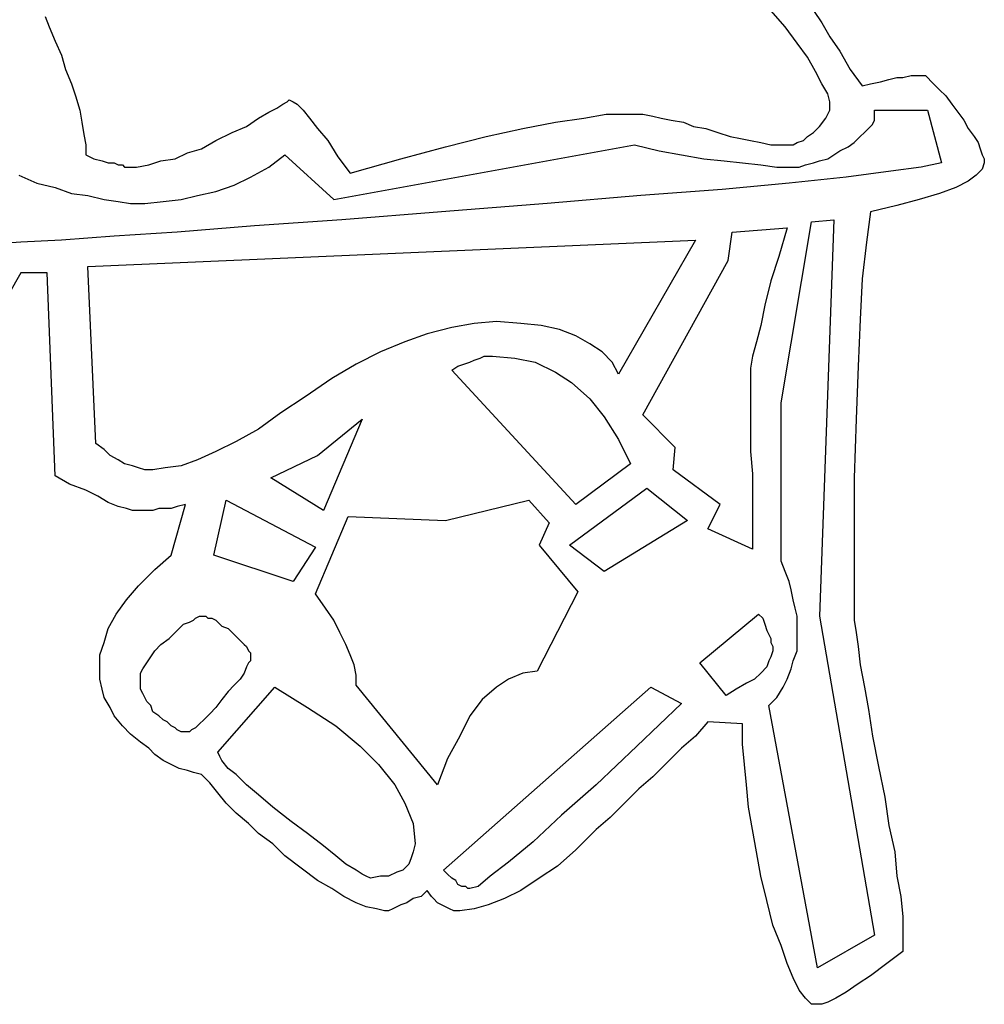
# Model space of a CAD drawing. Extents: x 0.1 to 21.2, y 0 to 2.6.
# Tile 5 of 23: x 3.915 to 4.842, y 0.006 to 0.952. Entities that reach past the tile are written whole.
import ezdxf

# ---------------------------------------------------------------- set-up
doc = ezdxf.new("R2010")
doc.units = 0

msp = doc.modelspace()

# ---------------------------------------------------------------- linework, layer by layer
at = {"color": 0}
for p, q in [((4.650391, 0.945313, 0.5), (4.636719, 0.960938, 0.5)), ((4.677734, 0.960938, 0.5), (4.685547, 0.949219, 0.5)), ((3.939453, 0.955078, 0.5), (3.943359, 0.945313, 0.5)), ((4.685547, 0.949219, 0.5), (4.693359, 0.935547, 0.5)), ((3.943359, 0.945313, 0.5), (3.949219, 0.931641, 0.5)), ((4.662109, 0.929688, 0.5), (4.650391, 0.945313, 0.5)), ((3.949219, 0.931641, 0.5), (3.955078, 0.917969, 0.5)), ((4.671875, 0.916016, 0.5), (4.662109, 0.929688, 0.5)), ((4.693359, 0.935547, 0.5), (4.703125, 0.921875, 0.5)), ((3.955078, 0.917969, 0.5), (3.958984, 0.904297, 0.5)), ((4.703125, 0.921875, 0.5), (4.712891, 0.904297, 0.5)), ((4.679688, 0.902344, 0.5), (4.671875, 0.916016, 0.5)), ((3.958984, 0.904297, 0.5), (3.964844, 0.890625, 0.5)), ((4.685547, 0.890625, 0.5), (4.679688, 0.902344, 0.5)), ((4.712891, 0.904297, 0.5), (4.724609, 0.888672, 0.5)), ((3.964844, 0.890625, 0.5), (3.96875, 0.878906, 0.5)), ((4.691406, 0.880859, 0.5), (4.685547, 0.890625, 0.5)), ((4.724609, 0.888672, 0.5), (4.732422, 0.890625, 0.5)), ((4.732422, 0.890625, 0.5), (4.742188, 0.892578, 0.5)), ((4.742188, 0.892578, 0.5), (4.75, 0.894531, 0.5)), ((4.75, 0.894531, 0.5), (4.757813, 0.896484, 0.5)), ((4.757813, 0.896484, 0.5), (4.763672, 0.896484, 0.5)), ((4.763672, 0.896484, 0.5), (4.771484, 0.898438, 0.5)), ((4.771484, 0.898438, 0.5), (4.777344, 0.898438, 0.5)), ((4.777344, 0.898438, 0.5), (4.783203, 0.898438, 0.5)), ((4.783203, 0.898438, 0.5), (4.785156, 0.898438, 0.5)), ((4.785156, 0.898438, 0.5), (4.787109, 0.896484, 0.5)), ((4.787109, 0.896484, 0.5), (4.791016, 0.892578, 0.5)), ((4.791016, 0.892578, 0.5), (4.794922, 0.888672, 0.5)), ((4.693359, 0.873047, 0.5), (4.691406, 0.880859, 0.5)), ((4.794922, 0.888672, 0.5), (4.798828, 0.884766, 0.5)), ((4.798828, 0.884766, 0.5), (4.804688, 0.878906, 0.5)), ((3.96875, 0.878906, 0.5), (3.972656, 0.865234, 0.5)), ((4.162109, 0.867188, 0.5), (4.167969, 0.871094, 0.5)), ((4.167969, 0.871094, 0.5), (4.171875, 0.873047, 0.5)), ((4.171875, 0.873047, 0.5), (4.173828, 0.875, 0.5)), ((4.173828, 0.875, 0.5), (4.177734, 0.873047, 0.5)), ((4.173828, 0.875, 0.5), (4.173828, 0.875, 0.5)), ((4.177734, 0.873047, 0.5), (4.181641, 0.871094, 0.5)), ((4.181641, 0.871094, 0.5), (4.1875, 0.865234, 0.5)), ((4.693359, 0.865234, 0.5), (4.693359, 0.873047, 0.5)), ((4.804688, 0.878906, 0.5), (4.810547, 0.871094, 0.5)), ((4.810547, 0.871094, 0.5), (4.816406, 0.863281, 0.5)), ((3.972656, 0.865234, 0.5), (3.974609, 0.853516, 0.5)), ((4.144531, 0.857422, 0.5), (4.154297, 0.863281, 0.5)), ((4.154297, 0.863281, 0.5), (4.162109, 0.867188, 0.5)), ((4.1875, 0.865234, 0.5), (4.193359, 0.857422, 0.5)), ((4.457031, 0.857422, 0.5), (4.478516, 0.861328, 0.5)), ((4.478516, 0.861328, 0.5), (4.498047, 0.861328, 0.5)), ((4.498047, 0.861328, 0.5), (4.505859, 0.861328, 0.5)), ((4.505859, 0.861328, 0.5), (4.513672, 0.861328, 0.5)), ((4.513672, 0.861328, 0.5), (4.523438, 0.859375, 0.5)), ((4.689453, 0.857422, 0.5), (4.693359, 0.865234, 0.5)), ((4.736328, 0.861328, 0.5), (4.736328, 0.865234, 0.5)), ((4.736328, 0.865234, 0.5), (4.787109, 0.865234, 0.5)), ((4.736328, 0.855469, 0.5), (4.736328, 0.861328, 0.5)), ((4.787109, 0.865234, 0.5), (4.800781, 0.814453, 0.5)), ((4.816406, 0.863281, 0.5), (4.822266, 0.855469, 0.5)), ((3.974609, 0.853516, 0.5), (3.976563, 0.841797, 0.5)), ((4.132813, 0.849609, 0.5), (4.144531, 0.857422, 0.5)), ((4.193359, 0.857422, 0.5), (4.201172, 0.847656, 0.5)), ((4.398438, 0.847656, 0.5), (4.429688, 0.853516, 0.5)), ((4.429688, 0.853516, 0.5), (4.457031, 0.857422, 0.5)), ((4.523438, 0.859375, 0.5), (4.53125, 0.857422, 0.5)), ((4.53125, 0.857422, 0.5), (4.541016, 0.855469, 0.5)), ((4.541016, 0.855469, 0.5), (4.552734, 0.853516, 0.5)), ((4.552734, 0.853516, 0.5), (4.5625, 0.849609, 0.5)), ((4.683594, 0.849609, 0.5), (4.689453, 0.857422, 0.5)), ((4.734375, 0.851563, 0.5), (4.736328, 0.855469, 0.5)), ((4.822266, 0.855469, 0.5), (4.826172, 0.847656, 0.5)), ((4.103516, 0.835938, 0.5), (4.119141, 0.84375, 0.5)), ((4.119141, 0.84375, 0.5), (4.132813, 0.849609, 0.5)), ((4.201172, 0.847656, 0.5), (4.210938, 0.835938, 0.5)), ((4.363281, 0.839844, 0.5), (4.398438, 0.847656, 0.5)), ((4.5625, 0.849609, 0.5), (4.574219, 0.847656, 0.5)), ((4.574219, 0.847656, 0.5), (4.585938, 0.84375, 0.5)), ((4.585938, 0.84375, 0.5), (4.597656, 0.839844, 0.5)), ((4.671875, 0.839844, 0.5), (4.677734, 0.84375, 0.5)), ((4.677734, 0.84375, 0.5), (4.683594, 0.849609, 0.5)), ((4.722656, 0.839844, 0.5), (4.726563, 0.84375, 0.5)), ((4.726563, 0.84375, 0.5), (4.730469, 0.847656, 0.5)), ((4.730469, 0.847656, 0.5), (4.734375, 0.851563, 0.5)), ((4.826172, 0.847656, 0.5), (4.832031, 0.839844, 0.5)), ((3.976563, 0.841797, 0.5), (3.978516, 0.832031, 0.5)), ((4.089844, 0.828125, 0.5), (4.103516, 0.835938, 0.5)), ((4.210938, 0.835938, 0.5), (4.220703, 0.820313, 0.5)), ((4.324219, 0.830078, 0.5), (4.363281, 0.839844, 0.5)), ((4.597656, 0.839844, 0.5), (4.607422, 0.837891, 0.5)), ((4.607422, 0.837891, 0.5), (4.617188, 0.835938, 0.5)), ((4.617188, 0.835938, 0.5), (4.626953, 0.833984, 0.5)), ((4.626953, 0.833984, 0.5), (4.636719, 0.832031, 0.5)), ((4.658203, 0.832031, 0.5), (4.662109, 0.833984, 0.5)), ((4.662109, 0.833984, 0.5), (4.667969, 0.835938, 0.5)), ((4.667969, 0.835938, 0.5), (4.671875, 0.839844, 0.5)), ((4.710938, 0.830078, 0.5), (4.716797, 0.833984, 0.5)), ((4.716797, 0.833984, 0.5), (4.722656, 0.839844, 0.5)), ((4.832031, 0.839844, 0.5), (4.835938, 0.833984, 0.5)), ((4.835938, 0.833984, 0.5), (4.837891, 0.828125, 0.5)), ((3.978516, 0.832031, 0.5), (3.978516, 0.822266, 0.5)), ((4.064453, 0.818359, 0.5), (4.076172, 0.824219, 0.5)), ((4.076172, 0.824219, 0.5), (4.089844, 0.828125, 0.5)), ((4.216797, 0.779297, 0.5), (4.505859, 0.832031, 0.5)), ((4.28125, 0.818359, 0.5), (4.324219, 0.830078, 0.5)), ((4.505859, 0.832031, 0.5), (4.529297, 0.826172, 0.5)), ((4.529297, 0.826172, 0.5), (4.550781, 0.822266, 0.5)), ((4.636719, 0.832031, 0.5), (4.644531, 0.832031, 0.5)), ((4.644531, 0.832031, 0.5), (4.652344, 0.832031, 0.5)), ((4.652344, 0.832031, 0.5), (4.658203, 0.832031, 0.5)), ((4.697266, 0.822266, 0.5), (4.703125, 0.826172, 0.5)), ((4.703125, 0.826172, 0.5), (4.710938, 0.830078, 0.5)), ((4.837891, 0.828125, 0.5), (4.839844, 0.822266, 0.5)), ((3.978516, 0.822266, 0.5), (3.986328, 0.818359, 0.5)), ((3.986328, 0.818359, 0.5), (3.994141, 0.816406, 0.5)), ((3.994141, 0.816406, 0.5), (4, 0.814453, 0.5)), ((4, 0.814453, 0.5), (4.005859, 0.814453, 0.5)), ((4.005859, 0.814453, 0.5), (4.009766, 0.8125, 0.5)), ((4.039063, 0.8125, 0.5), (4.050781, 0.816406, 0.5)), ((4.050781, 0.816406, 0.5), (4.064453, 0.818359, 0.5)), ((4.154297, 0.810547, 0.5), (4.169922, 0.822266, 0.5)), ((4.169922, 0.822266, 0.5), (4.216797, 0.779297, 0.5)), ((4.220703, 0.820313, 0.5), (4.232422, 0.804688, 0.5)), ((4.232422, 0.804688, 0.5), (4.28125, 0.818359, 0.5)), ((4.550781, 0.822266, 0.5), (4.572266, 0.818359, 0.5)), ((4.572266, 0.818359, 0.5), (4.591797, 0.816406, 0.5)), ((4.591797, 0.816406, 0.5), (4.609375, 0.814453, 0.5)), ((4.609375, 0.814453, 0.5), (4.626953, 0.8125, 0.5)), ((4.669922, 0.8125, 0.5), (4.677734, 0.814453, 0.5)), ((4.677734, 0.814453, 0.5), (4.683594, 0.816406, 0.5)), ((4.683594, 0.816406, 0.5), (4.691406, 0.818359, 0.5)), ((4.691406, 0.818359, 0.5), (4.697266, 0.822266, 0.5)), ((4.800781, 0.814453, 0.5), (4.78125, 0.810547, 0.5)), ((4.839844, 0.822266, 0.5), (4.841797, 0.818359, 0.5)), ((4.841797, 0.814453, 0.5), (4.839844, 0.808594, 0.5)), ((4.841797, 0.818359, 0.5), (4.841797, 0.814453, 0.5)), ((4.009766, 0.8125, 0.5), (4.013672, 0.8125, 0.5)), ((4.013672, 0.8125, 0.5), (4.015625, 0.810547, 0.5)), ((4.015625, 0.810547, 0.5), (4.017578, 0.810547, 0.5)), ((4.017578, 0.810547, 0.5), (4.027344, 0.810547, 0.5)), ((4.027344, 0.810547, 0.5), (4.039063, 0.8125, 0.5)), ((4.136719, 0.800781, 0.5), (4.154297, 0.810547, 0.5)), ((4.626953, 0.8125, 0.5), (4.642578, 0.810547, 0.5)), ((4.642578, 0.810547, 0.5), (4.658203, 0.810547, 0.5)), ((4.658203, 0.810547, 0.5), (4.664063, 0.810547, 0.5)), ((4.664063, 0.810547, 0.5), (4.669922, 0.8125, 0.5)), ((4.751953, 0.806641, 0.5), (4.708984, 0.800781, 0.5)), ((4.78125, 0.810547, 0.5), (4.751953, 0.806641, 0.5)), ((4.839844, 0.808594, 0.5), (4.833984, 0.802734, 0.5)), ((3.914063, 0.802734, 0.5), (3.931641, 0.794922, 0.5)), ((3.931641, 0.794922, 0.5), (3.949219, 0.791016, 0.5)), ((4.121094, 0.792969, 0.5), (4.136719, 0.800781, 0.5)), ((4.654297, 0.794922, 0.5), (4.589844, 0.789063, 0.5)), ((4.708984, 0.800781, 0.5), (4.654297, 0.794922, 0.5)), ((4.826172, 0.796875, 0.5), (4.814453, 0.791016, 0.5)), ((4.833984, 0.802734, 0.5), (4.826172, 0.796875, 0.5)), ((3.949219, 0.791016, 0.5), (3.964844, 0.785156, 0.5)), ((4.085938, 0.783203, 0.5), (4.103516, 0.787109, 0.5)), ((4.103516, 0.787109, 0.5), (4.121094, 0.792969, 0.5)), ((4.589844, 0.789063, 0.5), (4.511719, 0.783203, 0.5)), ((4.814453, 0.791016, 0.5), (4.798828, 0.785156, 0.5)), ((3.964844, 0.785156, 0.5), (3.980469, 0.783203, 0.5)), ((3.980469, 0.783203, 0.5), (3.996094, 0.779297, 0.5)), ((3.996094, 0.779297, 0.5), (4.009766, 0.777344, 0.5)), ((4.009766, 0.777344, 0.5), (4.021484, 0.775391, 0.5)), ((4.035156, 0.775391, 0.5), (4.052734, 0.777344, 0.5)), ((4.052734, 0.777344, 0.5), (4.070313, 0.779297, 0.5)), ((4.070313, 0.779297, 0.5), (4.085938, 0.783203, 0.5)), ((4.511719, 0.783203, 0.5), (4.421875, 0.775391, 0.5)), ((4.779297, 0.779297, 0.5), (4.757813, 0.773438, 0.5)), ((4.798828, 0.785156, 0.5), (4.779297, 0.779297, 0.5)), ((4.021484, 0.775391, 0.5), (4.035156, 0.775391, 0.5)), ((4.320313, 0.767578, 0.5), (4.224609, 0.759766, 0.5)), ((4.421875, 0.775391, 0.5), (4.320313, 0.767578, 0.5)), ((4.732422, 0.767578, 0.5), (4.728516, 0.738281, 0.5)), ((4.757813, 0.773438, 0.5), (4.732422, 0.767578, 0.5)), ((4.224609, 0.759766, 0.5), (4.140625, 0.753906, 0.5)), ((4.646484, 0.583984, 0.5), (4.675781, 0.757813, 0.5)), ((4.675781, 0.757813, 0.5), (4.697266, 0.759766, 0.5)), ((4.697266, 0.759766, 0.5), (4.683594, 0.378906, 0.5)), ((4.066406, 0.748047, 0.5), (4.005859, 0.744141, 0.5)), ((4.140625, 0.753906, 0.5), (4.066406, 0.748047, 0.5)), ((4.595703, 0.720703, 0.5), (4.599609, 0.748047, 0.5)), ((4.599609, 0.748047, 0.5), (4.652344, 0.751953, 0.5)), ((4.652344, 0.751953, 0.5), (4.644531, 0.724609, 0.5)), ((3.916016, 0.738281, 0.5), (3.888672, 0.736328, 0.5)), ((3.955078, 0.740234, 0.5), (3.916016, 0.738281, 0.5)), ((4.005859, 0.744141, 0.5), (3.955078, 0.740234, 0.5)), ((3.980469, 0.714844, 0.5), (4.564453, 0.740234, 0.5)), ((4.564453, 0.740234, 0.5), (4.490234, 0.611328, 0.5)), ((4.728516, 0.738281, 0.5), (4.724609, 0.703125, 0.5)), ((4.513672, 0.572266, 0.5), (4.595703, 0.720703, 0.5)), ((4.644531, 0.724609, 0.5), (4.636719, 0.701172, 0.5)), ((3.988281, 0.544922, 0.5), (3.980469, 0.714844, 0.5)), ((3.916016, 0.708984, 0.5), (3.867188, 0.623047, 0.5)), ((3.941406, 0.708984, 0.5), (3.916016, 0.708984, 0.5)), ((3.949219, 0.513672, 0.5), (3.941406, 0.708984, 0.5)), ((4.636719, 0.701172, 0.5), (4.630859, 0.677734, 0.5)), ((4.724609, 0.703125, 0.5), (4.722656, 0.664063, 0.5)), ((4.630859, 0.677734, 0.5), (4.626953, 0.658203, 0.5)), ((4.722656, 0.664063, 0.5), (4.720703, 0.619141, 0.5)), ((4.330078, 0.65625, 0.5), (4.306641, 0.650391, 0.5)), ((4.351563, 0.660156, 0.5), (4.330078, 0.65625, 0.5)), ((4.373047, 0.662109, 0.5), (4.351563, 0.660156, 0.5)), ((4.396484, 0.660156, 0.5), (4.373047, 0.662109, 0.5)), ((4.416016, 0.658203, 0.5), (4.396484, 0.660156, 0.5)), ((4.433594, 0.654297, 0.5), (4.416016, 0.658203, 0.5)), ((4.449219, 0.648438, 0.5), (4.433594, 0.654297, 0.5)), ((4.626953, 0.658203, 0.5), (4.623047, 0.642578, 0.5)), ((4.306641, 0.650391, 0.5), (4.285156, 0.642578, 0.5)), ((4.462891, 0.640625, 0.5), (4.449219, 0.648438, 0.5)), ((4.285156, 0.642578, 0.5), (4.261719, 0.632813, 0.5)), ((4.474609, 0.632813, 0.5), (4.462891, 0.640625, 0.5)), ((4.623047, 0.642578, 0.5), (4.619141, 0.628906, 0.5)), ((4.261719, 0.632813, 0.5), (4.238281, 0.621094, 0.5)), ((4.347656, 0.623047, 0.5), (4.351563, 0.625, 0.5)), ((4.351563, 0.625, 0.5), (4.357422, 0.626953, 0.5)), ((4.357422, 0.626953, 0.5), (4.361328, 0.628906, 0.5)), ((4.361328, 0.628906, 0.5), (4.365234, 0.628906, 0.5)), ((4.365234, 0.628906, 0.5), (4.369141, 0.628906, 0.5)), ((4.369141, 0.628906, 0.5), (4.390625, 0.626953, 0.5)), ((4.390625, 0.626953, 0.5), (4.410156, 0.623047, 0.5)), ((4.484375, 0.623047, 0.5), (4.474609, 0.632813, 0.5)), ((4.619141, 0.628906, 0.5), (4.617188, 0.617188, 0.5)), ((4.238281, 0.621094, 0.5), (4.214844, 0.607422, 0.5)), ((4.330078, 0.615234, 0.5), (4.335938, 0.619141, 0.5)), ((4.449219, 0.486328, 0.5), (4.330078, 0.615234, 0.5)), ((4.335938, 0.619141, 0.5), (4.341797, 0.621094, 0.5)), ((4.341797, 0.621094, 0.5), (4.347656, 0.623047, 0.5)), ((4.410156, 0.623047, 0.5), (4.429688, 0.613281, 0.5)), ((4.490234, 0.611328, 0.5), (4.484375, 0.623047, 0.5)), ((4.617188, 0.617188, 0.5), (4.617188, 0.607422, 0.5)), ((4.720703, 0.619141, 0.5), (4.71875, 0.568359, 0.5)), ((4.214844, 0.607422, 0.5), (4.189453, 0.589844, 0.5)), ((4.429688, 0.613281, 0.5), (4.445313, 0.603516, 0.5)), ((4.617188, 0.607422, 0.5), (4.617188, 0.591797, 0.5)), ((4.445313, 0.603516, 0.5), (4.462891, 0.587891, 0.5)), ((4.189453, 0.589844, 0.5), (4.166016, 0.574219, 0.5)), ((4.462891, 0.587891, 0.5), (4.476563, 0.570313, 0.5)), ((4.617188, 0.591797, 0.5), (4.617188, 0.574219, 0.5)), ((4.646484, 0.431641, 0.5), (4.646484, 0.583984, 0.5)), ((4.166016, 0.574219, 0.5), (4.144531, 0.558594, 0.5)), ((4.201172, 0.533203, 0.5), (4.244141, 0.568359, 0.5)), ((4.244141, 0.568359, 0.5), (4.207031, 0.480469, 0.5)), ((4.476563, 0.570313, 0.5), (4.490234, 0.548828, 0.5)), ((4.544922, 0.541016, 0.5), (4.513672, 0.572266, 0.5)), ((4.617188, 0.574219, 0.5), (4.617188, 0.556641, 0.5)), ((4.71875, 0.568359, 0.5), (4.716797, 0.511719, 0.5)), ((4.144531, 0.558594, 0.5), (4.123047, 0.546875, 0.5)), ((4.617188, 0.556641, 0.5), (4.617188, 0.537109, 0.5)), ((3.996094, 0.539063, 0.5), (3.988281, 0.544922, 0.5)), ((4.123047, 0.546875, 0.5), (4.103516, 0.537109, 0.5)), ((4.490234, 0.548828, 0.5), (4.501953, 0.525391, 0.5)), ((4.542969, 0.519531, 0.5), (4.544922, 0.541016, 0.5)), ((4.001953, 0.533203, 0.5), (3.996094, 0.539063, 0.5)), ((4.009766, 0.529297, 0.5), (4.001953, 0.533203, 0.5)), ((4.103516, 0.537109, 0.5), (4.085938, 0.529297, 0.5)), ((4.15625, 0.511719, 0.5), (4.201172, 0.533203, 0.5)), ((4.617188, 0.537109, 0.5), (4.619141, 0.515625, 0.5)), ((4.015625, 0.525391, 0.5), (4.009766, 0.529297, 0.5)), ((4.023438, 0.523438, 0.5), (4.015625, 0.525391, 0.5)), ((4.029297, 0.521484, 0.5), (4.023438, 0.523438, 0.5)), ((4.035156, 0.519531, 0.5), (4.029297, 0.521484, 0.5)), ((4.054688, 0.521484, 0.5), (4.042969, 0.519531, 0.5)), ((4.070313, 0.523438, 0.5), (4.054688, 0.521484, 0.5)), ((4.085938, 0.529297, 0.5), (4.070313, 0.523438, 0.5)), ((4.501953, 0.525391, 0.5), (4.449219, 0.486328, 0.5)), ((3.962891, 0.505859, 0.5), (3.949219, 0.513672, 0.5)), ((4.042969, 0.519531, 0.5), (4.035156, 0.519531, 0.5)), ((4.207031, 0.480469, 0.5), (4.15625, 0.511719, 0.5)), ((4.587891, 0.486328, 0.5), (4.542969, 0.519531, 0.5)), ((4.619141, 0.515625, 0.5), (4.619141, 0.492188, 0.5)), ((4.716797, 0.511719, 0.5), (4.716797, 0.451172, 0.5)), ((3.978516, 0.5, 0.5), (3.962891, 0.505859, 0.5)), ((4.443359, 0.447266, 0.5), (4.517578, 0.501953, 0.5)), ((4.517578, 0.501953, 0.5), (4.556641, 0.470703, 0.5)), ((3.990234, 0.494141, 0.5), (3.978516, 0.5, 0.5)), ((4, 0.488281, 0.5), (3.990234, 0.494141, 0.5)), ((4.619141, 0.492188, 0.5), (4.619141, 0.46875, 0.5)), ((4.009766, 0.484375, 0.5), (4, 0.488281, 0.5)), ((4.017578, 0.482422, 0.5), (4.009766, 0.484375, 0.5)), ((4.060547, 0.4375, 0.5), (4.074219, 0.486328, 0.5)), ((4.066406, 0.484375, 0.5), (4.060547, 0.482422, 0.5)), ((4.074219, 0.486328, 0.5), (4.066406, 0.484375, 0.5)), ((4.101563, 0.4375, 0.5), (4.113281, 0.490234, 0.5)), ((4.113281, 0.490234, 0.5), (4.199219, 0.445313, 0.5)), ((4.324219, 0.470703, 0.5), (4.404297, 0.490234, 0.5)), ((4.404297, 0.490234, 0.5), (4.423828, 0.46875, 0.5)), ((4.576172, 0.462891, 0.5), (4.587891, 0.486328, 0.5)), ((4.023438, 0.480469, 0.5), (4.017578, 0.482422, 0.5)), ((4.027344, 0.480469, 0.5), (4.023438, 0.480469, 0.5)), ((4.033203, 0.480469, 0.5), (4.027344, 0.480469, 0.5)), ((4.037109, 0.480469, 0.5), (4.033203, 0.480469, 0.5)), ((4.042969, 0.480469, 0.5), (4.037109, 0.480469, 0.5)), ((4.048828, 0.482422, 0.5), (4.042969, 0.480469, 0.5)), ((4.054688, 0.482422, 0.5), (4.048828, 0.482422, 0.5)), ((4.060547, 0.482422, 0.5), (4.054688, 0.482422, 0.5)), ((4.199219, 0.400391, 0.5), (4.230469, 0.474609, 0.5)), ((4.230469, 0.474609, 0.5), (4.324219, 0.470703, 0.5)), ((4.423828, 0.46875, 0.5), (4.414063, 0.447266, 0.5)), ((4.556641, 0.470703, 0.5), (4.476563, 0.421875, 0.5)), ((4.619141, 0.46875, 0.5), (4.619141, 0.443359, 0.5)), ((4.619141, 0.443359, 0.5), (4.576172, 0.462891, 0.5)), ((4.199219, 0.445313, 0.5), (4.177734, 0.412109, 0.5)), ((4.414063, 0.447266, 0.5), (4.451172, 0.402344, 0.5)), ((4.476563, 0.421875, 0.5), (4.443359, 0.447266, 0.5)), ((4.716797, 0.451172, 0.5), (4.716797, 0.384766, 0.5)), ((4.044922, 0.423828, 0.5), (4.060547, 0.4375, 0.5)), ((4.177734, 0.412109, 0.5), (4.101563, 0.4375, 0.5)), ((4.650391, 0.421875, 0.5), (4.646484, 0.431641, 0.5)), ((4.029297, 0.408203, 0.5), (4.044922, 0.423828, 0.5)), ((4.654297, 0.412109, 0.5), (4.650391, 0.421875, 0.5)), ((4.017578, 0.394531, 0.5), (4.029297, 0.408203, 0.5)), ((4.65625, 0.404297, 0.5), (4.654297, 0.412109, 0.5)), ((4.208984, 0.386719, 0.5), (4.199219, 0.400391, 0.5)), ((4.451172, 0.402344, 0.5), (4.412109, 0.326172, 0.5)), ((4.658203, 0.394531, 0.5), (4.65625, 0.404297, 0.5)), ((4.007813, 0.380859, 0.5), (4.017578, 0.394531, 0.5)), ((4.660156, 0.386719, 0.5), (4.658203, 0.394531, 0.5)), ((4, 0.367188, 0.5), (4.007813, 0.380859, 0.5)), ((4.083984, 0.376953, 0.5), (4.087891, 0.378906, 0.5)), ((4.087891, 0.378906, 0.5), (4.089844, 0.378906, 0.5)), ((4.089844, 0.378906, 0.5), (4.09375, 0.378906, 0.5)), ((4.09375, 0.378906, 0.5), (4.095703, 0.376953, 0.5)), ((4.216797, 0.375, 0.5), (4.208984, 0.386719, 0.5)), ((4.568359, 0.333984, 0.5), (4.625, 0.380859, 0.5)), ((4.625, 0.380859, 0.5), (4.628906, 0.376953, 0.5)), ((4.662109, 0.378906, 0.5), (4.660156, 0.386719, 0.5)), ((4.662109, 0.373047, 0.5), (4.662109, 0.378906, 0.5)), ((4.683594, 0.378906, 0.5), (4.736328, 0.072266, 0.5)), ((4.716797, 0.384766, 0.5), (4.716797, 0.375, 0.5)), ((4.068359, 0.367188, 0.5), (4.072266, 0.371094, 0.5)), ((4.072266, 0.371094, 0.5), (4.078125, 0.373047, 0.5)), ((4.078125, 0.373047, 0.5), (4.082031, 0.375, 0.5)), ((4.082031, 0.375, 0.5), (4.083984, 0.376953, 0.5)), ((4.095703, 0.376953, 0.5), (4.099609, 0.376953, 0.5)), ((4.099609, 0.376953, 0.5), (4.103516, 0.375, 0.5)), ((4.103516, 0.375, 0.5), (4.105469, 0.373047, 0.5)), ((4.105469, 0.373047, 0.5), (4.109375, 0.369141, 0.5)), ((4.109375, 0.369141, 0.5), (4.115234, 0.367188, 0.5)), ((4.222656, 0.363281, 0.5), (4.216797, 0.375, 0.5)), ((4.628906, 0.376953, 0.5), (4.630859, 0.371094, 0.5)), ((4.630859, 0.371094, 0.5), (4.632813, 0.365234, 0.5)), ((4.662109, 0.365234, 0.5), (4.662109, 0.373047, 0.5)), ((4.716797, 0.375, 0.5), (4.71875, 0.363281, 0.5)), ((3.996094, 0.353516, 0.5), (4, 0.367188, 0.5)), ((4.058594, 0.357422, 0.5), (4.0625, 0.361328, 0.5)), ((4.0625, 0.361328, 0.5), (4.068359, 0.367188, 0.5)), ((4.115234, 0.367188, 0.5), (4.119141, 0.363281, 0.5)), ((4.119141, 0.363281, 0.5), (4.123047, 0.359375, 0.5)), ((4.228516, 0.351563, 0.5), (4.222656, 0.363281, 0.5)), ((4.632813, 0.365234, 0.5), (4.634766, 0.361328, 0.5)), ((4.634766, 0.361328, 0.5), (4.636719, 0.357422, 0.5)), ((4.662109, 0.355469, 0.5), (4.662109, 0.365234, 0.5)), ((4.71875, 0.363281, 0.5), (4.720703, 0.349609, 0.5)), ((3.992188, 0.341797, 0.5), (3.996094, 0.353516, 0.5)), ((4.044922, 0.345703, 0.5), (4.050781, 0.351563, 0.5)), ((4.050781, 0.351563, 0.5), (4.058594, 0.357422, 0.5)), ((4.123047, 0.359375, 0.5), (4.126953, 0.355469, 0.5)), ((4.126953, 0.355469, 0.5), (4.130859, 0.351563, 0.5)), ((4.130859, 0.351563, 0.5), (4.132813, 0.349609, 0.5)), ((4.232422, 0.341797, 0.5), (4.228516, 0.351563, 0.5)), ((4.636719, 0.357422, 0.5), (4.636719, 0.353516, 0.5)), ((4.636719, 0.353516, 0.5), (4.638672, 0.349609, 0.5)), ((4.662109, 0.345703, 0.5), (4.662109, 0.355469, 0.5)), ((3.992188, 0.328125, 0.5), (3.992188, 0.341797, 0.5)), ((4.041016, 0.339844, 0.5), (4.044922, 0.345703, 0.5)), ((4.132813, 0.349609, 0.5), (4.134766, 0.345703, 0.5)), ((4.134766, 0.345703, 0.5), (4.136719, 0.34375, 0.5)), ((4.136719, 0.34375, 0.5), (4.136719, 0.341797, 0.5)), ((4.136719, 0.341797, 0.5), (4.136719, 0.337891, 0.5)), ((4.236328, 0.332031, 0.5), (4.232422, 0.341797, 0.5)), ((4.638672, 0.345703, 0.5), (4.636719, 0.339844, 0.5)), ((4.638672, 0.349609, 0.5), (4.638672, 0.345703, 0.5)), ((4.658203, 0.335938, 0.5), (4.662109, 0.345703, 0.5)), ((4.720703, 0.349609, 0.5), (4.722656, 0.332031, 0.5)), ((4.033203, 0.328125, 0.5), (4.037109, 0.333984, 0.5)), ((4.037109, 0.333984, 0.5), (4.041016, 0.339844, 0.5)), ((4.134766, 0.333984, 0.5), (4.132813, 0.330078, 0.5)), ((4.136719, 0.335938, 0.5), (4.134766, 0.333984, 0.5)), ((4.136719, 0.337891, 0.5), (4.136719, 0.335938, 0.5)), ((4.238281, 0.322266, 0.5), (4.236328, 0.332031, 0.5)), ((4.59375, 0.302734, 0.5), (4.568359, 0.333984, 0.5)), ((4.634766, 0.335938, 0.5), (4.632813, 0.330078, 0.5)), ((4.636719, 0.339844, 0.5), (4.634766, 0.335938, 0.5)), ((4.65625, 0.328125, 0.5), (4.658203, 0.335938, 0.5)), ((4.722656, 0.332031, 0.5), (4.726563, 0.310547, 0.5)), ((3.992188, 0.318359, 0.5), (3.992188, 0.328125, 0.5)), ((4.03125, 0.324219, 0.5), (4.033203, 0.328125, 0.5)), ((4.03125, 0.320313, 0.5), (4.03125, 0.324219, 0.5)), ((4.130859, 0.324219, 0.5), (4.126953, 0.318359, 0.5)), ((4.132813, 0.330078, 0.5), (4.130859, 0.324219, 0.5)), ((4.238281, 0.3125, 0.5), (4.238281, 0.322266, 0.5)), ((4.398438, 0.324219, 0.5), (4.384766, 0.318359, 0.5)), ((4.412109, 0.326172, 0.5), (4.398438, 0.324219, 0.5)), ((4.626953, 0.324219, 0.5), (4.621094, 0.318359, 0.5)), ((4.632813, 0.330078, 0.5), (4.626953, 0.324219, 0.5)), ((4.652344, 0.318359, 0.5), (4.65625, 0.328125, 0.5)), ((3.994141, 0.308594, 0.5), (3.992188, 0.318359, 0.5)), ((4.03125, 0.314453, 0.5), (4.03125, 0.320313, 0.5)), ((4.03125, 0.310547, 0.5), (4.03125, 0.314453, 0.5)), ((4.121094, 0.3125, 0.5), (4.115234, 0.306641, 0.5)), ((4.126953, 0.318359, 0.5), (4.121094, 0.3125, 0.5)), ((4.316406, 0.216797, 0.5), (4.238281, 0.3125, 0.5)), ((4.384766, 0.318359, 0.5), (4.373047, 0.310547, 0.5)), ((4.613281, 0.314453, 0.5), (4.603516, 0.308594, 0.5)), ((4.621094, 0.318359, 0.5), (4.613281, 0.314453, 0.5)), ((4.648438, 0.310547, 0.5), (4.652344, 0.318359, 0.5)), ((3.996094, 0.300781, 0.5), (3.994141, 0.308594, 0.5)), ((4.03125, 0.308594, 0.5), (4.03125, 0.310547, 0.5)), ((4.033203, 0.304688, 0.5), (4.03125, 0.308594, 0.5)), ((4.035156, 0.300781, 0.5), (4.033203, 0.304688, 0.5)), ((4.105469, 0.248047, 0.5), (4.160156, 0.310547, 0.5)), ((4.115234, 0.306641, 0.5), (4.109375, 0.298828, 0.5)), ((4.160156, 0.310547, 0.5), (4.191406, 0.291016, 0.5)), ((4.322266, 0.134766, 0.5), (4.521484, 0.310547, 0.5)), ((4.373047, 0.310547, 0.5), (4.359375, 0.298828, 0.5)), ((4.521484, 0.310547, 0.5), (4.550781, 0.294922, 0.5)), ((4.603516, 0.308594, 0.5), (4.59375, 0.302734, 0.5)), ((4.642578, 0.300781, 0.5), (4.648438, 0.310547, 0.5)), ((4.726563, 0.310547, 0.5), (4.730469, 0.289063, 0.5)), ((4.001953, 0.291016, 0.5), (3.996094, 0.300781, 0.5)), ((4.037109, 0.296875, 0.5), (4.035156, 0.300781, 0.5)), ((4.041016, 0.292969, 0.5), (4.037109, 0.296875, 0.5)), ((4.109375, 0.298828, 0.5), (4.103516, 0.291016, 0.5)), ((4.359375, 0.298828, 0.5), (4.347656, 0.283203, 0.5)), ((4.550781, 0.294922, 0.5), (4.507813, 0.253906, 0.5)), ((4.634766, 0.292969, 0.5), (4.642578, 0.300781, 0.5)), ((4.005859, 0.283203, 0.5), (4.001953, 0.291016, 0.5)), ((4.042969, 0.287109, 0.5), (4.041016, 0.292969, 0.5)), ((4.048828, 0.283203, 0.5), (4.042969, 0.287109, 0.5)), ((4.097656, 0.285156, 0.5), (4.091797, 0.279297, 0.5)), ((4.103516, 0.291016, 0.5), (4.097656, 0.285156, 0.5)), ((4.191406, 0.291016, 0.5), (4.21875, 0.273438, 0.5)), ((4.681641, 0.041016, 0.5), (4.634766, 0.292969, 0.5)), ((4.730469, 0.289063, 0.5), (4.734375, 0.263672, 0.5)), ((4.013672, 0.273438, 0.5), (4.005859, 0.283203, 0.5)), ((4.052734, 0.279297, 0.5), (4.048828, 0.283203, 0.5)), ((4.056641, 0.277344, 0.5), (4.052734, 0.279297, 0.5)), ((4.060547, 0.273438, 0.5), (4.056641, 0.277344, 0.5)), ((4.087891, 0.275391, 0.5), (4.083984, 0.271484, 0.5)), ((4.091797, 0.279297, 0.5), (4.087891, 0.275391, 0.5)), ((4.347656, 0.283203, 0.5), (4.337891, 0.263672, 0.5)), ((4.576172, 0.277344, 0.5), (4.564453, 0.263672, 0.5)), ((4.609375, 0.275391, 0.5), (4.576172, 0.277344, 0.5)), ((4.609375, 0.255859, 0.5), (4.609375, 0.275391, 0.5)), ((4.021484, 0.265625, 0.5), (4.013672, 0.273438, 0.5)), ((4.03125, 0.257813, 0.5), (4.021484, 0.265625, 0.5)), ((4.064453, 0.271484, 0.5), (4.060547, 0.273438, 0.5)), ((4.066406, 0.269531, 0.5), (4.064453, 0.271484, 0.5)), ((4.070313, 0.267578, 0.5), (4.066406, 0.269531, 0.5)), ((4.072266, 0.267578, 0.5), (4.070313, 0.267578, 0.5)), ((4.076172, 0.267578, 0.5), (4.072266, 0.267578, 0.5)), ((4.078125, 0.267578, 0.5), (4.076172, 0.267578, 0.5)), ((4.080078, 0.269531, 0.5), (4.078125, 0.267578, 0.5)), ((4.083984, 0.271484, 0.5), (4.080078, 0.269531, 0.5)), ((4.21875, 0.273438, 0.5), (4.242188, 0.253906, 0.5)), ((4.039063, 0.251953, 0.5), (4.03125, 0.257813, 0.5)), ((4.337891, 0.263672, 0.5), (4.326172, 0.242188, 0.5)), ((4.564453, 0.263672, 0.5), (4.550781, 0.251953, 0.5)), ((4.611328, 0.236328, 0.5), (4.609375, 0.255859, 0.5)), ((4.734375, 0.263672, 0.5), (4.740234, 0.234375, 0.5)), ((4.044922, 0.246094, 0.5), (4.039063, 0.251953, 0.5)), ((4.052734, 0.240234, 0.5), (4.044922, 0.246094, 0.5)), ((4.107422, 0.244141, 0.5), (4.105469, 0.248047, 0.5)), ((4.242188, 0.253906, 0.5), (4.259766, 0.236328, 0.5)), ((4.507813, 0.253906, 0.5), (4.46875, 0.216797, 0.5)), ((4.550781, 0.251953, 0.5), (4.537109, 0.238281, 0.5)), ((4.060547, 0.236328, 0.5), (4.052734, 0.240234, 0.5)), ((4.109375, 0.240234, 0.5), (4.107422, 0.244141, 0.5)), ((4.115234, 0.232422, 0.5), (4.109375, 0.240234, 0.5)), ((4.326172, 0.242188, 0.5), (4.316406, 0.216797, 0.5)), ((4.537109, 0.238281, 0.5), (4.523438, 0.224609, 0.5)), ((4.068359, 0.232422, 0.5), (4.060547, 0.236328, 0.5)), ((4.076172, 0.230469, 0.5), (4.068359, 0.232422, 0.5)), ((4.082031, 0.228516, 0.5), (4.076172, 0.230469, 0.5)), ((4.089844, 0.226563, 0.5), (4.082031, 0.228516, 0.5)), ((4.123047, 0.226563, 0.5), (4.115234, 0.232422, 0.5)), ((4.259766, 0.236328, 0.5), (4.275391, 0.216797, 0.5)), ((4.613281, 0.216797, 0.5), (4.611328, 0.236328, 0.5)), ((4.740234, 0.234375, 0.5), (4.746094, 0.205078, 0.5)), ((4.097656, 0.21875, 0.5), (4.089844, 0.226563, 0.5)), ((4.105469, 0.208984, 0.5), (4.097656, 0.21875, 0.5)), ((4.132813, 0.216797, 0.5), (4.123047, 0.226563, 0.5)), ((4.523438, 0.224609, 0.5), (4.509766, 0.212891, 0.5)), ((4.113281, 0.199219, 0.5), (4.105469, 0.208984, 0.5)), ((4.144531, 0.207031, 0.5), (4.132813, 0.216797, 0.5)), ((4.275391, 0.216797, 0.5), (4.285156, 0.199219, 0.5)), ((4.46875, 0.216797, 0.5), (4.435547, 0.1875, 0.5)), ((4.509766, 0.212891, 0.5), (4.496094, 0.199219, 0.5)), ((4.615234, 0.195313, 0.5), (4.613281, 0.216797, 0.5)), ((4.123047, 0.189453, 0.5), (4.113281, 0.199219, 0.5)), ((4.158203, 0.195313, 0.5), (4.144531, 0.207031, 0.5)), ((4.285156, 0.199219, 0.5), (4.292969, 0.179688, 0.5)), ((4.496094, 0.199219, 0.5), (4.482422, 0.185547, 0.5)), ((4.746094, 0.205078, 0.5), (4.75, 0.177734, 0.5)), ((4.134766, 0.179688, 0.5), (4.123047, 0.189453, 0.5)), ((4.175781, 0.181641, 0.5), (4.158203, 0.195313, 0.5)), ((4.619141, 0.173828, 0.5), (4.615234, 0.195313, 0.5)), ((4.191406, 0.169922, 0.5), (4.175781, 0.181641, 0.5)), ((4.435547, 0.1875, 0.5), (4.408203, 0.162109, 0.5)), ((4.482422, 0.185547, 0.5), (4.46875, 0.173828, 0.5)), ((4.144531, 0.169922, 0.5), (4.134766, 0.179688, 0.5)), ((4.292969, 0.179688, 0.5), (4.294922, 0.160156, 0.5)), ((4.46875, 0.173828, 0.5), (4.449219, 0.154297, 0.5)), ((4.623047, 0.152344, 0.5), (4.619141, 0.173828, 0.5)), ((4.75, 0.177734, 0.5), (4.755859, 0.152344, 0.5)), ((4.158203, 0.160156, 0.5), (4.144531, 0.169922, 0.5)), ((4.207031, 0.158203, 0.5), (4.191406, 0.169922, 0.5)), ((4.408203, 0.162109, 0.5), (4.384766, 0.142578, 0.5)), ((4.169922, 0.148438, 0.5), (4.158203, 0.160156, 0.5)), ((4.21875, 0.148438, 0.5), (4.207031, 0.158203, 0.5)), ((4.292969, 0.152344, 0.5), (4.291016, 0.146484, 0.5)), ((4.294922, 0.160156, 0.5), (4.292969, 0.152344, 0.5)), ((4.449219, 0.154297, 0.5), (4.431641, 0.138672, 0.5)), ((4.626953, 0.128906, 0.5), (4.623047, 0.152344, 0.5)), ((4.755859, 0.152344, 0.5), (4.757813, 0.128906, 0.5)), ((4.185547, 0.136719, 0.5), (4.169922, 0.148438, 0.5)), ((4.228516, 0.140625, 0.5), (4.21875, 0.148438, 0.5)), ((4.291016, 0.146484, 0.5), (4.289063, 0.140625, 0.5)), ((4.384766, 0.142578, 0.5), (4.367188, 0.128906, 0.5)), ((4.201172, 0.125, 0.5), (4.185547, 0.136719, 0.5)), ((4.238281, 0.134766, 0.5), (4.228516, 0.140625, 0.5)), ((4.244141, 0.130859, 0.5), (4.238281, 0.134766, 0.5)), ((4.277344, 0.132813, 0.5), (4.269531, 0.128906, 0.5)), ((4.283203, 0.134766, 0.5), (4.277344, 0.132813, 0.5)), ((4.289063, 0.140625, 0.5), (4.283203, 0.134766, 0.5)), ((4.326172, 0.130859, 0.5), (4.322266, 0.134766, 0.5)), ((4.431641, 0.138672, 0.5), (4.414063, 0.126953, 0.5)), ((4.214844, 0.117188, 0.5), (4.201172, 0.125, 0.5)), ((4.248047, 0.128906, 0.5), (4.244141, 0.130859, 0.5)), ((4.251953, 0.126953, 0.5), (4.248047, 0.128906, 0.5)), ((4.261719, 0.128906, 0.5), (4.251953, 0.126953, 0.5)), ((4.269531, 0.128906, 0.5), (4.261719, 0.128906, 0.5)), ((4.330078, 0.126953, 0.5), (4.326172, 0.130859, 0.5)), ((4.333984, 0.125, 0.5), (4.330078, 0.126953, 0.5)), ((4.335938, 0.121094, 0.5), (4.333984, 0.125, 0.5)), ((4.367188, 0.128906, 0.5), (4.355469, 0.119141, 0.5)), ((4.414063, 0.126953, 0.5), (4.396484, 0.115234, 0.5)), ((4.632813, 0.105469, 0.5), (4.626953, 0.128906, 0.5)), ((4.757813, 0.128906, 0.5), (4.761719, 0.109375, 0.5)), ((4.226563, 0.109375, 0.5), (4.214844, 0.117188, 0.5)), ((4.306641, 0.115234, 0.5), (4.300781, 0.109375, 0.5)), ((4.310547, 0.109375, 0.5), (4.306641, 0.115234, 0.5)), ((4.339844, 0.119141, 0.5), (4.335938, 0.121094, 0.5)), ((4.34375, 0.119141, 0.5), (4.339844, 0.119141, 0.5)), ((4.345703, 0.117188, 0.5), (4.34375, 0.119141, 0.5)), ((4.347656, 0.117188, 0.5), (4.345703, 0.117188, 0.5)), ((4.355469, 0.119141, 0.5), (4.347656, 0.117188, 0.5)), ((4.396484, 0.115234, 0.5), (4.380859, 0.107422, 0.5)), ((4.238281, 0.103516, 0.5), (4.226563, 0.109375, 0.5)), ((4.292969, 0.107422, 0.5), (4.287109, 0.103516, 0.5)), ((4.300781, 0.109375, 0.5), (4.292969, 0.107422, 0.5)), ((4.3125, 0.107422, 0.5), (4.310547, 0.109375, 0.5)), ((4.316406, 0.103516, 0.5), (4.3125, 0.107422, 0.5)), ((4.380859, 0.107422, 0.5), (4.365234, 0.101563, 0.5)), ((4.638672, 0.082031, 0.5), (4.632813, 0.105469, 0.5)), ((4.761719, 0.109375, 0.5), (4.763672, 0.089844, 0.5)), ((4.248047, 0.099609, 0.5), (4.238281, 0.103516, 0.5)), ((4.257813, 0.097656, 0.5), (4.248047, 0.099609, 0.5)), ((4.265625, 0.095703, 0.5), (4.257813, 0.097656, 0.5)), ((4.269531, 0.095703, 0.5), (4.265625, 0.095703, 0.5)), ((4.273438, 0.097656, 0.5), (4.269531, 0.095703, 0.5)), ((4.277344, 0.099609, 0.5), (4.273438, 0.097656, 0.5)), ((4.28125, 0.101563, 0.5), (4.277344, 0.099609, 0.5)), ((4.287109, 0.103516, 0.5), (4.28125, 0.101563, 0.5)), ((4.320313, 0.101563, 0.5), (4.316406, 0.103516, 0.5)), ((4.324219, 0.099609, 0.5), (4.320313, 0.101563, 0.5)), ((4.328125, 0.097656, 0.5), (4.324219, 0.099609, 0.5)), ((4.332031, 0.095703, 0.5), (4.328125, 0.097656, 0.5)), ((4.337891, 0.095703, 0.5), (4.332031, 0.095703, 0.5)), ((4.351563, 0.097656, 0.5), (4.337891, 0.095703, 0.5)), ((4.365234, 0.101563, 0.5), (4.351563, 0.097656, 0.5)), ((4.763672, 0.089844, 0.5), (4.763672, 0.072266, 0.5)), ((4.646484, 0.0625, 0.5), (4.638672, 0.082031, 0.5)), ((4.736328, 0.072266, 0.5), (4.681641, 0.041016, 0.5)), ((4.763672, 0.072266, 0.5), (4.763672, 0.056641, 0.5)), ((4.652344, 0.044922, 0.5), (4.646484, 0.0625, 0.5)), ((4.763672, 0.056641, 0.5), (4.748047, 0.044922, 0.5)), ((4.658203, 0.03125, 0.5), (4.652344, 0.044922, 0.5)), ((4.748047, 0.044922, 0.5), (4.732422, 0.033203, 0.5)), ((4.664063, 0.019531, 0.5), (4.658203, 0.03125, 0.5)), ((4.732422, 0.033203, 0.5), (4.720703, 0.025391, 0.5)), ((4.669922, 0.011719, 0.5), (4.664063, 0.019531, 0.5)), ((4.720703, 0.025391, 0.5), (4.708984, 0.017578, 0.5)), ((4.675781, 0.005859, 0.5), (4.669922, 0.011719, 0.5)), ((4.699219, 0.011719, 0.5), (4.691406, 0.007813, 0.5)), ((4.708984, 0.017578, 0.5), (4.699219, 0.011719, 0.5)), ((4.681641, 0.005859, 0.5), (4.675781, 0.005859, 0.5)), ((4.685547, 0.005859, 0.5), (4.681641, 0.005859, 0.5)), ((4.691406, 0.007813, 0.5), (4.685547, 0.005859, 0.5))]:
    msp.add_line(p, q, dxfattribs=at)

doc.saveas('drawing.dxf')
